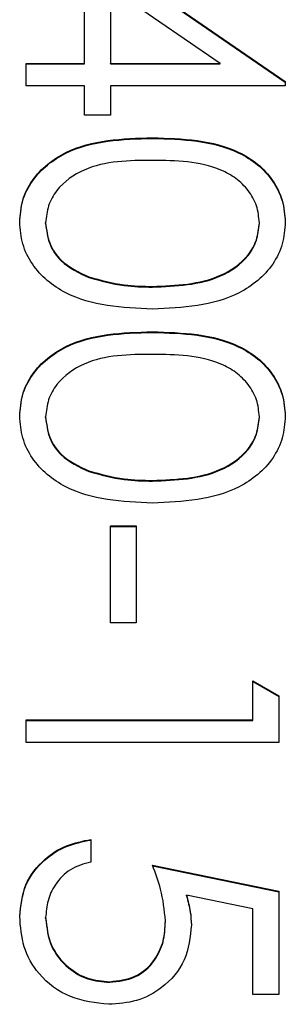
# Model space of a CAD drawing. Header units: millimetres. Extents: x 220 to 2250, y -9 to 1835.
# Tile 23 of 30: x 2026.52 to 2028.3, y 973.44 to 980.07. Entities that reach past the tile are written whole.
import ezdxf

# ---------------------------------------------------------------- set-up
doc = ezdxf.new("R2010")
doc.units = ezdxf.units.MM

msp = doc.modelspace()

# ---------------------------------------------------------------- linework, layer by layer
at = {"color": 7, "linetype": 'Continuous', "lineweight": 25}
for p, q in [((2026.951, 979.7731), (2026.951, 980.5787)), ((2026.951, 980.5787), (2028.3023, 979.6516)), ((2026.951, 980.5744), (2028.3023, 979.6473)), ((2027.1254, 980.2793), (2027.1254, 979.7731)), ((2027.8637, 979.7731), (2027.1254, 980.2793)), ((2026.5587, 979.7731), (2026.951, 979.7731)), ((2026.5587, 979.6207), (2026.5587, 979.7731)), ((2026.5587, 979.7687), (2026.951, 979.7687)), ((2026.951, 979.7687), (2026.951, 979.7731)), ((2027.1254, 979.7731), (2027.8637, 979.7731)), ((2027.1254, 979.7687), (2027.1254, 979.7731)), ((2027.1254, 979.7687), (2027.8637, 979.7687)), ((2027.8637, 979.7687), (2027.8637, 979.7731)), ((2026.951, 979.6207), (2026.5587, 979.6207)), ((2026.951, 979.4247), (2026.951, 979.6207)), ((2027.1254, 979.6207), (2027.1254, 979.4247)), ((2028.3023, 979.6207), (2027.1254, 979.6207)), ((2028.3023, 979.6516), (2028.3023, 979.6207)), ((2027.1254, 979.4247), (2026.951, 979.4247)), ((2027.408, 979.2679), (2027.408, 979.2723)), ((2026.6895, 978.695), (2026.6895, 978.6994)), ((2028.1279, 978.695), (2028.1279, 978.6994)), ((2026.9813, 978.3306), (2026.9813, 978.335)), ((2027.4087, 978.2663), (2027.4087, 978.2707)), ((2027.408, 977.9615), (2027.408, 977.9658)), ((2026.6895, 977.3885), (2026.6895, 977.3929)), ((2028.1279, 977.3885), (2028.1279, 977.3929)), ((2026.9813, 977.0242), (2026.9813, 977.0285)), ((2027.4087, 976.9599), (2027.4087, 976.9642)), ((2027.1254, 976.0062), (2027.1254, 976.6594)), ((2027.1254, 976.6594), (2027.2997, 976.6594)), ((2027.1254, 976.655), (2027.2997, 976.655)), ((2027.2997, 976.6594), (2027.2997, 976.0062)), ((2027.2997, 976.0062), (2027.1254, 976.0062)), ((2028.0843, 975.353), (2028.0843, 975.6143)), ((2028.0843, 975.6143), (2028.2587, 975.5146)), ((2028.0843, 975.6099), (2028.2587, 975.5102)), ((2028.2587, 975.5146), (2028.2587, 975.2005)), ((2026.5587, 975.353), (2028.0843, 975.353)), ((2026.5587, 975.2005), (2026.5587, 975.353)), ((2026.5587, 975.3486), (2028.0843, 975.3486)), ((2028.0843, 975.3486), (2028.0843, 975.353)), ((2028.2587, 975.2005), (2026.5587, 975.2005)), ((2026.9946, 974.5473), (2026.9946, 974.3949)), ((2027.4087, 974.3731), (2028.2587, 974.1989)), ((2027.4087, 974.3688), (2028.2587, 974.1946)), ((2028.2587, 974.1989), (2028.2587, 973.5022)), ((2028.0843, 974.0799), (2027.6372, 974.1714)), ((2027.6372, 974.167), (2027.6372, 974.1714)), ((2028.0843, 973.5022), (2028.0843, 974.0799)), ((2026.6895, 974.016), (2026.6895, 974.0203)), ((2027.4959, 973.9945), (2027.4959, 973.9989)), ((2027.1206, 973.5849), (2027.1206, 973.5893)), ((2028.2587, 973.5022), (2028.0843, 973.5022))]:
    msp.add_line(p, q, dxfattribs=at)
for points, knots in [([(2026.5151, 978.7045), (2026.5192, 978.754), (2026.5272, 978.8532), (2026.6162, 979.0335), (2026.9019, 979.2566), (2027.2054, 979.266), (2027.408, 979.2723)], [0, 0, 0, 0, 0.125551, 0.25109, 0.50025, 1, 1, 1, 1]), ([(2026.5151, 978.7001), (2026.5192, 978.7497), (2026.5272, 978.8488), (2026.6162, 979.0291), (2026.9019, 979.2522), (2027.2054, 979.2616), (2027.408, 979.2679)], [0, 0, 0, 0, 0.125551, 0.25109, 0.50025, 1, 1, 1, 1]), ([(2027.408, 979.2723), (2027.611, 979.2657), (2027.8651, 979.2575), (2028.1204, 979.0992), (2028.2219, 978.989), (2028.2902, 978.8534), (2028.2983, 978.7541), (2028.3023, 978.7045)], [0, 0, 0, 0, 0.498702, 0.624177, 0.749467, 0.874745, 1, 1, 1, 1]), ([(2027.408, 979.2679), (2027.611, 979.2613), (2027.8651, 979.2531), (2028.1204, 979.0948), (2028.2219, 978.9846), (2028.2902, 978.849), (2028.2983, 978.7497), (2028.3023, 978.7001)], [0, 0, 0, 0, 0.498702, 0.624177, 0.749467, 0.874745, 1, 1, 1, 1]), ([(2027.4087, 979.1199), (2027.2498, 979.1186), (2027.0118, 979.1168), (2026.7798, 978.9537), (2026.702, 978.8159), (2026.6937, 978.7382), (2026.6895, 978.6994)], [0, 0, 0, 0, 0.5002912, 0.749086, 0.8746062, 1, 1, 1, 1]), ([(2028.1279, 978.6994), (2028.124, 978.7383), (2028.1163, 978.8162), (2028.0565, 978.9195), (2027.9729, 979.0019), (2027.7659, 979.1143), (2027.5674, 979.1174), (2027.4087, 979.1199)], [0, 0, 0, 0, 0.1251388, 0.2504182, 0.3755189, 0.5008471, 1, 1, 1, 1]), ([(2027.408, 978.1183), (2027.204, 978.1278), (2026.8981, 978.142), (2026.6163, 978.3729), (2026.5273, 978.5546), (2026.5192, 978.6545), (2026.5151, 978.7045)], [0, 0, 0, 0, 0.4994065, 0.7487427, 0.8743724, 1, 1, 1, 1]), ([(2026.6895, 978.6994), (2026.6953, 978.653), (2026.707, 978.5602), (2026.804, 978.4168), (2026.9141, 978.366), (2026.9813, 978.335)], [0, 0, 0, 0, 0.280257, 0.560781, 1, 1, 1, 1]), ([(2026.6895, 978.695), (2026.6953, 978.6486), (2026.707, 978.5558), (2026.804, 978.4124), (2026.9141, 978.3616), (2026.9813, 978.3306)], [0, 0, 0, 0, 0.280257, 0.560781, 1, 1, 1, 1]), ([(2028.3023, 978.7045), (2028.2983, 978.6545), (2028.2903, 978.5545), (2028.2016, 978.3723), (2027.9179, 978.1427), (2027.612, 978.128), (2027.408, 978.1183)], [0, 0, 0, 0, 0.1256, 0.251197, 0.500581, 1, 1, 1, 1]), ([(2027.4087, 978.2707), (2027.5666, 978.277), (2027.803, 978.2864), (2028.0367, 978.4453), (2028.1156, 978.5827), (2028.1238, 978.6605), (2028.1279, 978.6994)], [0, 0, 0, 0, 0.500072, 0.749021, 0.874598, 1, 1, 1, 1]), ([(2027.4087, 978.2663), (2027.5666, 978.2726), (2027.803, 978.282), (2028.0367, 978.441), (2028.1156, 978.5784), (2028.1238, 978.6561), (2028.1279, 978.695)], [0, 0, 0, 0, 0.500072, 0.749021, 0.874598, 1, 1, 1, 1]), ([(2026.9813, 978.335), (2027.0597, 978.3134), (2027.1997, 978.2747), (2027.3448, 978.2719), (2027.4087, 978.2707)], [0, 0, 0, 0, 0.5595988, 1, 1, 1, 1]), ([(2026.9813, 978.3306), (2027.0597, 978.309), (2027.1997, 978.2703), (2027.3448, 978.2675), (2027.4087, 978.2663)], [0, 0, 0, 0, 0.559599, 1, 1, 1, 1]), ([(2026.5151, 977.398), (2026.5192, 977.4476), (2026.5272, 977.5467), (2026.6162, 977.7271), (2026.9019, 977.9502), (2027.2054, 977.9596), (2027.408, 977.9658)], [0, 0, 0, 0, 0.125551, 0.25109, 0.50025, 1, 1, 1, 1]), ([(2026.5151, 977.3936), (2026.5192, 977.4432), (2026.5272, 977.5423), (2026.6162, 977.7227), (2026.9019, 977.9458), (2027.2054, 977.9552), (2027.408, 977.9615)], [0, 0, 0, 0, 0.125551, 0.25109, 0.50025, 1, 1, 1, 1]), ([(2027.408, 977.9658), (2027.611, 977.9593), (2027.8651, 977.951), (2028.1204, 977.7928), (2028.2219, 977.6825), (2028.2902, 977.547), (2028.2983, 977.4477), (2028.3023, 977.398)], [0, 0, 0, 0, 0.498702, 0.624177, 0.749467, 0.874745, 1, 1, 1, 1]), ([(2027.408, 977.9615), (2027.611, 977.9549), (2027.8651, 977.9467), (2028.1204, 977.7884), (2028.2219, 977.6781), (2028.2902, 977.5426), (2028.2983, 977.4433), (2028.3023, 977.3936)], [0, 0, 0, 0, 0.498702, 0.624177, 0.749467, 0.874745, 1, 1, 1, 1]), ([(2027.4087, 977.8134), (2027.2498, 977.8122), (2027.0118, 977.8103), (2026.7798, 977.6472), (2026.702, 977.5095), (2026.6937, 977.4318), (2026.6895, 977.3929)], [0, 0, 0, 0, 0.500291, 0.749086, 0.874606, 1, 1, 1, 1]), ([(2028.1279, 977.3929), (2028.124, 977.4318), (2028.1163, 977.5098), (2028.0565, 977.613), (2027.9729, 977.6954), (2027.7659, 977.8078), (2027.5674, 977.8109), (2027.4087, 977.8134)], [0, 0, 0, 0, 0.1251388, 0.2504182, 0.3755189, 0.5008471, 1, 1, 1, 1]), ([(2027.408, 976.8118), (2027.204, 976.8213), (2026.8981, 976.8355), (2026.6163, 977.0664), (2026.5273, 977.2482), (2026.5192, 977.3481), (2026.5151, 977.398)], [0, 0, 0, 0, 0.4994065, 0.7487427, 0.8743724, 1, 1, 1, 1]), ([(2026.6895, 977.3929), (2026.6953, 977.3465), (2026.707, 977.2537), (2026.804, 977.1103), (2026.9141, 977.0595), (2026.9813, 977.0285)], [0, 0, 0, 0, 0.280257, 0.560781, 1, 1, 1, 1]), ([(2026.6895, 977.3885), (2026.6953, 977.3422), (2026.707, 977.2493), (2026.804, 977.106), (2026.9141, 977.0552), (2026.9813, 977.0242)], [0, 0, 0, 0, 0.280257, 0.560781, 1, 1, 1, 1]), ([(2028.3023, 977.398), (2028.2983, 977.348), (2028.2903, 977.2481), (2028.2016, 977.0658), (2027.9179, 976.8363), (2027.612, 976.8216), (2027.408, 976.8118)], [0, 0, 0, 0, 0.1256, 0.251197, 0.500581, 1, 1, 1, 1]), ([(2027.4087, 976.9642), (2027.5666, 976.9705), (2027.803, 976.98), (2028.0367, 977.1389), (2028.1156, 977.2763), (2028.1238, 977.3541), (2028.1279, 977.3929)], [0, 0, 0, 0, 0.500072, 0.749021, 0.874598, 1, 1, 1, 1]), ([(2027.4087, 976.9599), (2027.5666, 976.9662), (2027.803, 976.9756), (2028.0367, 977.1345), (2028.1156, 977.2719), (2028.1238, 977.3497), (2028.1279, 977.3885)], [0, 0, 0, 0, 0.500072, 0.749021, 0.874598, 1, 1, 1, 1]), ([(2026.9813, 977.0285), (2027.0597, 977.0069), (2027.1997, 976.9682), (2027.3448, 976.9655), (2027.4087, 976.9642)], [0, 0, 0, 0, 0.559599, 1, 1, 1, 1]), ([(2026.9813, 977.0242), (2027.0597, 977.0025), (2027.1997, 976.9639), (2027.3448, 976.9611), (2027.4087, 976.9599)], [0, 0, 0, 0, 0.559599, 1, 1, 1, 1]), ([(2026.5151, 974.0292), (2026.5226, 974.102), (2026.5375, 974.2475), (2026.6676, 974.4121), (2026.8262, 974.5139), (2026.9384, 974.5362), (2026.9946, 974.5473)], [0, 0, 0, 0, 0.279625, 0.559019, 0.77938, 1, 1, 1, 1]), ([(2026.5151, 974.0248), (2026.5226, 974.0976), (2026.5375, 974.2432), (2026.6676, 974.4078), (2026.8262, 974.5096), (2026.9384, 974.5318), (2026.9946, 974.543)], [0, 0, 0, 0, 0.279625, 0.559019, 0.77938, 1, 1, 1, 1]), ([(2026.9946, 974.3949), (2026.9466, 974.3818), (2026.8507, 974.3555), (2026.7535, 974.2518), (2026.6994, 974.1362), (2026.6928, 974.059), (2026.6895, 974.0203)], [0, 0, 0, 0, 0.28005, 0.559166, 0.779583, 1, 1, 1, 1]), ([(2027.4959, 973.9989), (2027.4884, 974.0708), (2027.4751, 974.1994), (2027.429, 974.32), (2027.4087, 974.3731)], [0, 0, 0, 0, 0.5594162, 1, 1, 1, 1]), ([(2027.6372, 974.1714), (2027.6473, 974.1347), (2027.6654, 974.0691), (2027.6688, 974.0012), (2027.6702, 973.9713)], [0, 0, 0, 0, 0.560064, 1, 1, 1, 1]), ([(2027.6372, 974.167), (2027.6473, 974.1303), (2027.6654, 974.0647), (2027.6688, 973.9968), (2027.6702, 973.967)], [0, 0, 0, 0, 0.5600642, 1, 1, 1, 1]), ([(2027.1141, 973.4369), (2027.0259, 973.4468), (2026.8497, 973.4667), (2026.6447, 973.6192), (2026.5309, 973.821), (2026.5204, 973.9598), (2026.5151, 974.0292)], [0, 0, 0, 0, 0.279864, 0.559271, 0.779424, 1, 1, 1, 1]), ([(2026.6895, 974.0203), (2026.697, 973.9567), (2026.7119, 973.8294), (2026.8281, 973.6876), (2026.9703, 973.6013), (2027.0705, 973.5933), (2027.1206, 973.5893)], [0, 0, 0, 0, 0.279617, 0.559357, 0.779559, 1, 1, 1, 1]), ([(2026.6895, 974.016), (2026.697, 973.9523), (2026.7119, 973.8251), (2026.8281, 973.6832), (2026.9703, 973.5969), (2027.0705, 973.5889), (2027.1206, 973.5849)], [0, 0, 0, 0, 0.279617, 0.559357, 0.779559, 1, 1, 1, 1]), ([(2027.1206, 973.5893), (2027.1794, 973.5956), (2027.297, 973.6081), (2027.4246, 973.7226), (2027.4879, 973.861), (2027.4932, 973.9529), (2027.4959, 973.9989)], [0, 0, 0, 0, 0.279539, 0.558617, 0.779047, 1, 1, 1, 1]), ([(2027.1206, 973.5849), (2027.1794, 973.5912), (2027.297, 973.6037), (2027.4246, 973.7182), (2027.4879, 973.8566), (2027.4932, 973.9485), (2027.4959, 973.9945)], [0, 0, 0, 0, 0.279539, 0.558617, 0.779047, 1, 1, 1, 1]), ([(2027.6702, 973.9713), (2027.6616, 973.8901), (2027.6444, 973.7278), (2027.4914, 973.5492), (2027.3052, 973.4498), (2027.1779, 973.4412), (2027.1141, 973.4369)], [0, 0, 0, 0, 0.279688, 0.559025, 0.779292, 1, 1, 1, 1])]:
    msp.add_open_spline(points, degree=3, knots=knots, dxfattribs=at)

doc.saveas('drawing.dxf')
